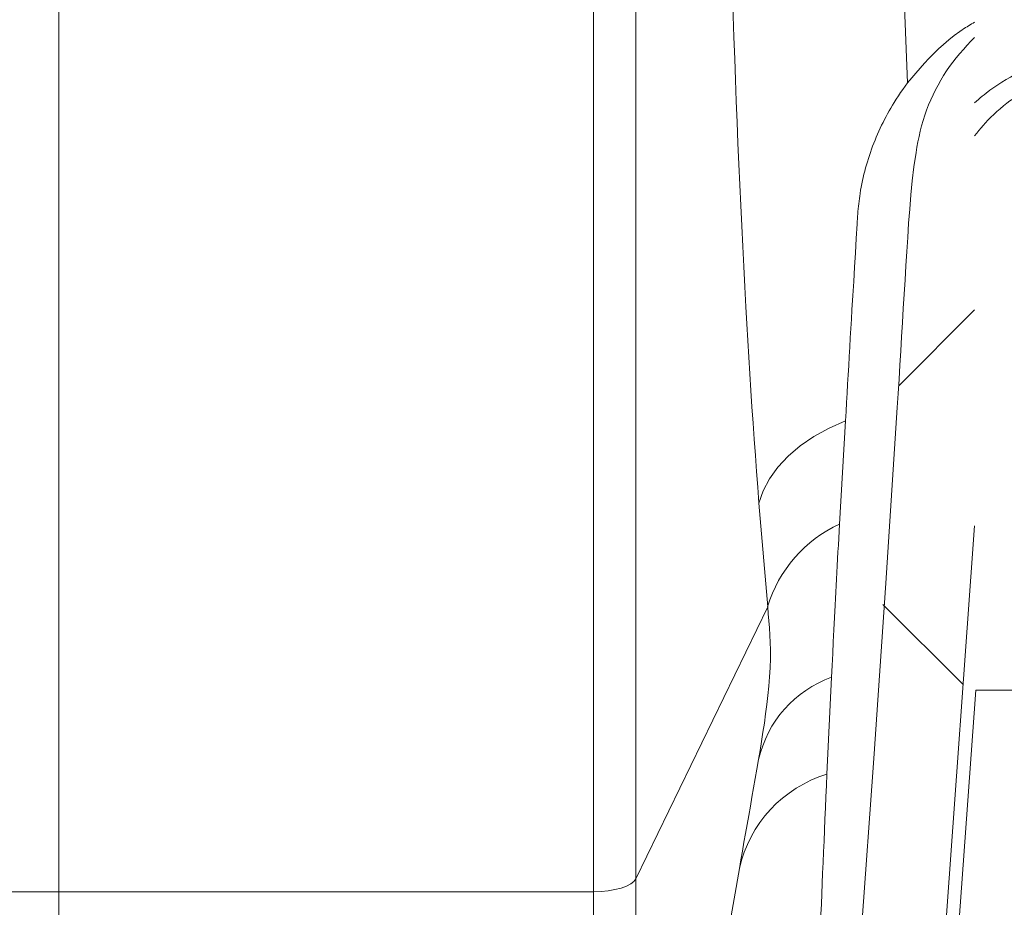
# Model space of a CAD drawing. Extents: x 193 to 943, y 26 to 526.
# Tile 140 of 207: x 371.08 to 373.95, y 89.98 to 92.57. Entities that reach past the tile are written whole.
import ezdxf

# ---------------------------------------------------------------- set-up
doc = ezdxf.new("R2010")
doc.units = 0
doc.layers.get('0').update_dxf_attribs({"lineweight": 25})
doc.layers.add('KG4_HLS_SYA', color=7, linetype='Continuous', lineweight=25)

# ---------------------------------------------------------------- blocks, each defined once
blk = doc.blocks.new('Spline-A069HW787N', base_point=(373.8632, 92.0449))
at = {"color": 0, "lineweight": -2}
for p, q in [((374.0919, 92.4015), (374.103, 92.4052)), ((374.103, 92.4052), (374.1142, 92.4087)), ((374.1142, 92.4087), (374.1255, 92.4119)), ((374.1255, 92.4119), (374.137, 92.4149)), ((374.137, 92.4149), (374.1485, 92.4176)), ((374.1485, 92.4176), (374.1605, 92.42)), ((374.1605, 92.42), (374.1726, 92.4222)), ((374.1726, 92.4222), (374.1847, 92.4241)), ((374.1847, 92.4241), (374.1969, 92.4257)), ((374.1969, 92.4257), (374.2092, 92.4269)), ((374.2092, 92.4269), (374.2215, 92.4279)), ((374.2215, 92.4279), (374.2342, 92.4286)), ((374.2342, 92.4286), (374.2469, 92.4289)), ((374.2469, 92.4289), (374.2597, 92.4289)), ((374.2597, 92.4289), (374.2724, 92.4286)), ((374.2724, 92.4286), (374.2851, 92.4279)), ((374.2851, 92.4279), (374.2978, 92.427)), ((374.2978, 92.427), (374.3109, 92.4256)), ((374.3109, 92.4256), (374.3239, 92.4239)), ((374.3239, 92.4239), (374.3369, 92.4219)), ((374.3369, 92.4219), (374.3498, 92.4195)), ((374.3498, 92.4195), (374.3626, 92.4167)), ((374.3626, 92.4167), (374.3753, 92.4137)), ((374.3753, 92.4137), (374.3892, 92.4099)), ((374.3892, 92.4099), (374.403, 92.4057)), ((374.403, 92.4057), (374.4166, 92.4011)), ((374.0254, 92.3726), (374.0362, 92.3781)), ((374.0362, 92.3781), (374.0471, 92.3833)), ((374.0471, 92.3833), (374.0582, 92.3883)), ((374.0582, 92.3883), (374.0695, 92.393)), ((374.0695, 92.393), (374.0809, 92.3975)), ((374.0809, 92.3975), (374.0919, 92.4015)), ((374.4166, 92.4011), (374.43, 92.3962)), ((374.43, 92.3962), (374.4432, 92.3909)), ((374.4432, 92.3909), (374.4562, 92.3852)), ((374.4562, 92.3852), (374.4695, 92.3789)), ((374.4695, 92.3789), (374.4825, 92.3723)), ((373.9756, 92.3424), (373.9852, 92.3488)), ((373.9852, 92.3488), (373.9949, 92.355)), ((373.9949, 92.355), (374.0048, 92.361)), ((374.0048, 92.361), (374.0149, 92.3669)), ((374.0149, 92.3669), (374.0254, 92.3726)), ((374.4825, 92.3723), (374.4952, 92.3653)), ((374.4952, 92.3653), (374.5077, 92.358)), ((374.5077, 92.358), (374.5199, 92.3504)), ((374.5199, 92.3504), (374.5317, 92.3425)), ((373.9374, 92.3133), (373.9472, 92.3213)), ((373.9472, 92.3213), (373.9571, 92.329)), ((373.9571, 92.329), (373.9663, 92.3358)), ((373.9663, 92.3358), (373.9756, 92.3424)), ((374.5317, 92.3425), (374.5318, 92.3424)), ((374.5318, 92.3424), (374.532, 92.3423)), ((374.532, 92.3423), (374.5321, 92.3422)), ((374.5321, 92.3422), (374.5322, 92.3421)), ((374.5322, 92.3421), (374.5323, 92.3421)), ((374.5323, 92.3421), (374.5324, 92.342)), ((374.5324, 92.342), (374.5455, 92.3326)), ((374.5455, 92.3326), (374.5582, 92.3229)), ((374.5582, 92.3229), (374.5704, 92.3128)), ((373.91, 92.2882), (373.9188, 92.2968)), ((373.9188, 92.2968), (373.928, 92.3051)), ((373.928, 92.3051), (373.9374, 92.3133)), ((374.5704, 92.3128), (374.5823, 92.3024)), ((374.5823, 92.3024), (374.5937, 92.2917)), ((374.5937, 92.2917), (374.6047, 92.2808)), ((373.8818, 92.2572), (373.8882, 92.2647)), ((373.8882, 92.2647), (373.8947, 92.2721)), ((373.8947, 92.2721), (373.9014, 92.2794)), ((373.9014, 92.2794), (373.91, 92.2882)), ((374.6047, 92.2808), (374.6156, 92.2691)), ((374.6156, 92.2691), (374.6261, 92.2571)), ((373.8632, 92.2345), (373.8693, 92.2421)), ((373.8693, 92.2421), (373.8755, 92.2497)), ((373.8755, 92.2497), (373.8818, 92.2572)), ((374.6261, 92.2571), (374.6361, 92.2449)), ((374.6361, 92.2449), (374.6457, 92.2325)), ((374.6457, 92.2325), (374.6548, 92.2199)), ((374.6548, 92.2199), (374.6634, 92.207)), ((374.6634, 92.207), (374.6715, 92.1943)), ((374.6715, 92.1943), (374.6791, 92.1814)), ((374.6791, 92.1814), (374.6862, 92.1684)), ((374.6862, 92.1684), (374.6928, 92.1553)), ((374.6928, 92.1553), (374.699, 92.142)), ((374.699, 92.142), (374.7046, 92.1286)), ((374.7046, 92.1286), (374.7098, 92.1148)), ((374.7098, 92.1148), (374.7145, 92.101)), ((374.7145, 92.101), (374.7188, 92.087)), ((374.7188, 92.087), (374.7228, 92.073)), ((374.7228, 92.073), (374.7267, 92.059)), ((374.7267, 92.059), (374.7304, 92.0449))]:
    blk.add_line(p, q, dxfattribs=at)
blk = doc.blocks.new('Spline-A069HW8W7N', base_point=(373.4147, 88.37))
at = {"color": 0, "lineweight": -2}
for p, q in [((373.8632, 92.5215), (373.8522, 92.5099)), ((373.8412, 92.4982), (373.8304, 92.4863)), ((373.8522, 92.5099), (373.8412, 92.4982)), ((373.8198, 92.4743), (373.8096, 92.4621)), ((373.8304, 92.4863), (373.8198, 92.4743)), ((373.7902, 92.4366), (373.7811, 92.4234)), ((373.7997, 92.4495), (373.7902, 92.4366)), ((373.8096, 92.4621), (373.7997, 92.4495)), ((373.7725, 92.4099), (373.7643, 92.3962)), ((373.7811, 92.4234), (373.7725, 92.4099)), ((373.7565, 92.3821), (373.749, 92.3679)), ((373.7643, 92.3962), (373.7565, 92.3821)), ((373.742, 92.3535), (373.7353, 92.3389)), ((373.749, 92.3679), (373.742, 92.3535)), ((373.729, 92.3242), (373.7232, 92.3092)), ((373.7353, 92.3389), (373.729, 92.3242)), ((373.7178, 92.2942), (373.7129, 92.2789)), ((373.7232, 92.3092), (373.7178, 92.2942)), ((373.7085, 92.2635), (373.7046, 92.248)), ((373.7129, 92.2789), (373.7085, 92.2635)), ((373.7011, 92.2324), (373.6979, 92.2167)), ((373.7046, 92.248), (373.7011, 92.2324)), ((373.6979, 92.2167), (373.695, 92.2009)), ((373.6924, 92.1851), (373.6863, 92.144)), ((373.695, 92.2009), (373.6924, 92.1851)), ((373.6863, 92.144), (373.6814, 92.1029)), ((373.6814, 92.1029), (373.6772, 92.0617)), ((373.6772, 92.0617), (373.6737, 92.0204)), ((373.6737, 92.0204), (373.6707, 91.979)), ((373.6707, 91.979), (373.6679, 91.9377)), ((373.6679, 91.9377), (373.6653, 91.8963)), ((373.6653, 91.8963), (373.6627, 91.8549)), ((373.6627, 91.8549), (373.6601, 91.8135)), ((373.6601, 91.8135), (373.6576, 91.7721)), ((373.6576, 91.7721), (373.6551, 91.7307)), ((373.6551, 91.7307), (373.6526, 91.6893)), ((373.6526, 91.6893), (373.6501, 91.6479)), ((373.6501, 91.6479), (373.6476, 91.6065)), ((373.6476, 91.6065), (373.6451, 91.5651)), ((373.6451, 91.5651), (373.6426, 91.5237)), ((373.6426, 91.5237), (373.64, 91.4824)), ((373.64, 91.4824), (373.6375, 91.441)), ((373.6375, 91.441), (373.6045, 90.9288)), ((373.6045, 90.9288), (373.5692, 90.4169)), ((373.5692, 90.4169), (373.5322, 89.9051)), ((373.5322, 89.9051), (373.4938, 89.3933)), ((373.4938, 89.3933), (373.4544, 88.8817)), ((373.4544, 88.8817), (373.4147, 88.37))]:
    blk.add_line(p, q, dxfattribs=at)
blk = doc.blocks.new('Spline-A069HWAS7N', base_point=(373.6674, 92.3884))
at = {"color": 0, "lineweight": -2}
for p, q in [((373.8198, 92.5385), (373.8367, 92.5498)), ((373.8367, 92.5498), (373.8411, 92.5526)), ((373.8411, 92.5526), (373.8454, 92.5553)), ((373.8454, 92.5553), (373.8499, 92.558)), ((373.8499, 92.558), (373.8543, 92.5607)), ((373.8543, 92.5607), (373.8587, 92.5633)), ((373.8587, 92.5633), (373.8632, 92.566)), ((373.7876, 92.514), (373.8034, 92.5265)), ((373.8034, 92.5265), (373.8198, 92.5385)), ((373.7575, 92.4876), (373.7723, 92.501)), ((373.7723, 92.501), (373.7876, 92.514)), ((373.7299, 92.46), (373.7433, 92.4737)), ((373.7433, 92.4737), (373.7575, 92.4876)), ((373.7043, 92.4318), (373.7169, 92.446)), ((373.7169, 92.446), (373.7299, 92.46)), ((373.6796, 92.4029), (373.6918, 92.4174)), ((373.6918, 92.4174), (373.7043, 92.4318)), ((373.6674, 92.3884), (373.6796, 92.4029))]:
    blk.add_line(p, q, dxfattribs=at)
blk = doc.blocks.new('Spline-A069HWAU7N', base_point=(373.529, 92.0657))
at = {"color": 0, "lineweight": -2}
for p, q in [((373.6607, 92.379), (373.654, 92.3696)), ((373.6674, 92.3884), (373.6607, 92.379)), ((373.6409, 92.3506), (373.6345, 92.341)), ((373.6474, 92.3602), (373.6409, 92.3506)), ((373.654, 92.3696), (373.6474, 92.3602)), ((373.6233, 92.3233), (373.6185, 92.3151)), ((373.6283, 92.3313), (373.6233, 92.3233)), ((373.6345, 92.341), (373.6283, 92.3313)), ((373.6047, 92.2903), (373.6003, 92.2819)), ((373.6092, 92.2987), (373.6047, 92.2903)), ((373.6138, 92.3069), (373.6092, 92.2987)), ((373.6185, 92.3151), (373.6138, 92.3069)), ((373.5918, 92.265), (373.5878, 92.2564)), ((373.596, 92.2735), (373.5918, 92.265)), ((373.6003, 92.2819), (373.596, 92.2735)), ((373.58, 92.2392), (373.5762, 92.2305)), ((373.5838, 92.2478), (373.58, 92.2392)), ((373.5878, 92.2564), (373.5838, 92.2478)), ((373.5656, 92.2038), (373.5623, 92.1948)), ((373.569, 92.2127), (373.5656, 92.2038)), ((373.5726, 92.2216), (373.569, 92.2127)), ((373.5762, 92.2305), (373.5726, 92.2216)), ((373.5561, 92.1768), (373.5532, 92.1678)), ((373.5592, 92.1859), (373.5561, 92.1768)), ((373.5623, 92.1948), (373.5592, 92.1859)), ((373.5476, 92.1495), (373.5451, 92.1404)), ((373.5503, 92.1587), (373.5476, 92.1495)), ((373.5532, 92.1678), (373.5503, 92.1587)), ((373.5404, 92.1221), (373.5382, 92.1127)), ((373.5427, 92.1313), (373.5404, 92.1221)), ((373.5451, 92.1404), (373.5427, 92.1313)), ((373.5343, 92.0939), (373.5325, 92.0845)), ((373.5362, 92.1033), (373.5343, 92.0939)), ((373.5382, 92.1127), (373.5362, 92.1033)), ((373.5307, 92.0751), (373.529, 92.0657)), ((373.5325, 92.0845), (373.5307, 92.0751))]:
    blk.add_line(p, q, dxfattribs=at)
blk = doc.blocks.new('Spline-A069HWAW7N', base_point=(373.4864, 91.4027))
at = {"color": 0, "lineweight": -2}
for p, q in [((373.528, 92.0582), (373.529, 92.0657)), ((373.5241, 92.0286), (373.525, 92.036)), ((373.525, 92.036), (373.5259, 92.0434)), ((373.5259, 92.0434), (373.5269, 92.0508)), ((373.5269, 92.0508), (373.528, 92.0582)), ((373.5216, 91.9991), (373.5221, 92.0065)), ((373.5221, 92.0065), (373.5227, 92.0138)), ((373.5227, 92.0138), (373.5234, 92.0212)), ((373.5234, 92.0212), (373.5241, 92.0286)), ((373.5179, 91.935), (373.5203, 91.9772)), ((373.5203, 91.9772), (373.5207, 91.9845)), ((373.5207, 91.9845), (373.5212, 91.9918)), ((373.5212, 91.9918), (373.5216, 91.9991)), ((373.5155, 91.8931), (373.5179, 91.935)), ((373.513, 91.8512), (373.5155, 91.8931)), ((373.5104, 91.8095), (373.513, 91.8512)), ((373.5079, 91.768), (373.5104, 91.8095)), ((373.5054, 91.7266), (373.5079, 91.768)), ((373.5037, 91.6992), (373.5054, 91.7266)), ((373.5021, 91.6719), (373.5037, 91.6992)), ((373.5005, 91.6447), (373.5021, 91.6719)), ((373.4989, 91.6175), (373.5005, 91.6447)), ((373.4974, 91.5904), (373.4989, 91.6175)), ((373.4958, 91.5634), (373.4974, 91.5904)), ((373.4942, 91.5365), (373.4958, 91.5634)), ((373.4926, 91.5097), (373.4942, 91.5365)), ((373.4911, 91.4829), (373.4926, 91.5097)), ((373.4895, 91.4561), (373.4911, 91.4829)), ((373.4864, 91.4027), (373.488, 91.4294)), ((373.488, 91.4294), (373.4895, 91.4561))]:
    blk.add_line(p, q, dxfattribs=at)
blk = doc.blocks.new('Spline-A069HWAY7N', base_point=(373.4457, 90.6545))
at = {"color": 0, "lineweight": -2}
for p, q in [((373.468, 91.0808), (373.4692, 91.1012)), ((373.4658, 91.0401), (373.4669, 91.0604)), ((373.4669, 91.0604), (373.468, 91.0808)), ((373.4646, 91.0199), (373.4658, 91.0401)), ((373.4624, 90.9799), (373.4635, 90.9998)), ((373.4635, 90.9998), (373.4646, 91.0199)), ((373.4614, 90.9603), (373.4624, 90.9799)), ((373.4593, 90.9216), (373.4603, 90.9408)), ((373.4603, 90.9408), (373.4614, 90.9603)), ((373.4583, 90.9026), (373.4593, 90.9216)), ((373.4563, 90.8651), (373.4573, 90.8837)), ((373.4573, 90.8837), (373.4583, 90.9026)), ((373.4544, 90.8288), (373.4563, 90.8651)), ((373.4526, 90.7931), (373.4544, 90.8288)), ((373.4508, 90.758), (373.4526, 90.7931)), ((373.4491, 90.7232), (373.4508, 90.758)), ((373.4474, 90.6888), (373.4491, 90.7232)), ((373.4457, 90.6545), (373.4474, 90.6888))]:
    blk.add_line(p, q, dxfattribs=at)
blk = doc.blocks.new('Spline-A069HWB07N', base_point=(373.3927, 89.1738))
at = {"color": 0, "lineweight": -2}
for p, q in [((373.4309, 90.3385), (373.4324, 90.3714)), ((373.4295, 90.3056), (373.4309, 90.3385)), ((373.428, 90.2729), (373.4295, 90.3056)), ((373.4266, 90.2404), (373.428, 90.2729)), ((373.4252, 90.2081), (373.4266, 90.2404)), ((373.4238, 90.1762), (373.4252, 90.2081)), ((373.4224, 90.1446), (373.4238, 90.1762)), ((373.4211, 90.1134), (373.4224, 90.1446)), ((373.4198, 90.0826), (373.4211, 90.1134)), ((373.4186, 90.0521), (373.4198, 90.0826)), ((373.4174, 90.022), (373.4186, 90.0521)), ((373.4161, 89.9922), (373.4174, 90.022)), ((373.415, 89.9629), (373.4161, 89.9922)), ((373.4138, 89.9339), (373.415, 89.9629)), ((373.4127, 89.9052), (373.4138, 89.9339)), ((373.4116, 89.8769), (373.4127, 89.9052)), ((373.4096, 89.8212), (373.4106, 89.8489)), ((373.4106, 89.8489), (373.4116, 89.8769)), ((373.4085, 89.7939), (373.4096, 89.8212)), ((373.4076, 89.7669), (373.4085, 89.7939)), ((373.4066, 89.7403), (373.4076, 89.7669)), ((373.4057, 89.7141), (373.4066, 89.7403)), ((373.4048, 89.6882), (373.4057, 89.7141)), ((373.404, 89.6626), (373.4048, 89.6882)), ((373.4032, 89.6381), (373.404, 89.6626)), ((373.4024, 89.6138), (373.4032, 89.6381)), ((373.4009, 89.5664), (373.4017, 89.5899)), ((373.4017, 89.5899), (373.4024, 89.6138)), ((373.4002, 89.5432), (373.4009, 89.5664)), ((373.3996, 89.5203), (373.4002, 89.5432)), ((373.3989, 89.4979), (373.3996, 89.5203)), ((373.3978, 89.454), (373.3983, 89.4758)), ((373.3983, 89.4758), (373.3989, 89.4979)), ((373.3972, 89.4326), (373.3978, 89.454)), ((373.3967, 89.4116), (373.3972, 89.4326)), ((373.3958, 89.3707), (373.3962, 89.3909)), ((373.3962, 89.3909), (373.3967, 89.4116)), ((373.3953, 89.3509), (373.3958, 89.3707)), ((373.3946, 89.3124), (373.3949, 89.3314)), ((373.3949, 89.3314), (373.3953, 89.3509)), ((373.3942, 89.2937), (373.3946, 89.3124)), ((373.3937, 89.2579), (373.3939, 89.2756)), ((373.3939, 89.2756), (373.3942, 89.2937)), ((373.3935, 89.2406), (373.3937, 89.2579)), ((373.3931, 89.2069), (373.3933, 89.2236)), ((373.3933, 89.2236), (373.3935, 89.2406)), ((373.3927, 89.1738), (373.3929, 89.1903)), ((373.3929, 89.1903), (373.3931, 89.2069))]:
    blk.add_line(p, q, dxfattribs=at)
blk = doc.blocks.new('Spline-A069HWB67N', base_point=(373.1768, 90.096))
at = {"color": 0, "lineweight": -2}
for p, q in [((373.2281, 90.3866), (373.2329, 90.4141)), ((373.2232, 90.3593), (373.2281, 90.3866)), ((373.2184, 90.332), (373.2232, 90.3593)), ((373.2137, 90.3049), (373.2184, 90.332)), ((373.2089, 90.278), (373.2137, 90.3049)), ((373.1996, 90.225), (373.2042, 90.2513)), ((373.2042, 90.2513), (373.2089, 90.278)), ((373.195, 90.1989), (373.1996, 90.225)), ((373.1904, 90.173), (373.195, 90.1989)), ((373.1859, 90.1472), (373.1904, 90.173)), ((373.1813, 90.1216), (373.1859, 90.1472)), ((373.1768, 90.096), (373.1813, 90.1216))]:
    blk.add_line(p, q, dxfattribs=at)
blk = doc.blocks.new('Spline-A069HXRS7N', base_point=(373.8632, 92.5578))
at = {"color": 0, "lineweight": -2}
for p, q in [((374.8502, 92.9629), (374.8579, 92.9814)), ((374.8579, 92.9814), (374.8654, 93)), ((374.8423, 92.9444), (374.8502, 92.9629)), ((374.8254, 92.908), (374.8341, 92.9261)), ((374.8341, 92.9261), (374.8423, 92.9444)), ((374.8161, 92.8902), (374.8254, 92.908)), ((374.795, 92.8549), (374.8059, 92.8724)), ((374.8059, 92.8724), (374.8161, 92.8902)), ((374.7714, 92.821), (374.7835, 92.8378)), ((374.7835, 92.8378), (374.795, 92.8549)), ((374.7587, 92.8045), (374.7714, 92.821)), ((374.7323, 92.7732), (374.7455, 92.7884)), ((374.7455, 92.7884), (374.7587, 92.8045)), ((374.7043, 92.7439), (374.7185, 92.7584)), ((374.7185, 92.7584), (374.7323, 92.7732)), ((374.6745, 92.7162), (374.6896, 92.7299)), ((374.6896, 92.7299), (374.7043, 92.7439)), ((374.6433, 92.6906), (374.6589, 92.703)), ((374.6589, 92.703), (374.6745, 92.7162)), ((373.8632, 92.6914), (373.8767, 92.6819)), ((373.8767, 92.6819), (373.8904, 92.6724)), ((373.8904, 92.6724), (373.9041, 92.6631)), ((374.5938, 92.6562), (374.6107, 92.6672)), ((374.6107, 92.6672), (374.6272, 92.6787)), ((374.6272, 92.6787), (374.6433, 92.6906)), ((373.9041, 92.6631), (373.918, 92.654)), ((373.918, 92.654), (373.9322, 92.6452)), ((373.9322, 92.6452), (373.9466, 92.6368)), ((373.9466, 92.6368), (373.9601, 92.6295)), ((374.5415, 92.6266), (374.5588, 92.6357)), ((374.5588, 92.6357), (374.5765, 92.6457)), ((374.5765, 92.6457), (374.5938, 92.6562)), ((373.9601, 92.6295), (373.9738, 92.6225)), ((373.9738, 92.6225), (373.9878, 92.6159)), ((373.9878, 92.6159), (374.002, 92.6096)), ((374.002, 92.6096), (374.0164, 92.6037)), ((374.4876, 92.6024), (374.5059, 92.6099)), ((374.5059, 92.6099), (374.5238, 92.618)), ((374.5238, 92.618), (374.5415, 92.6266)), ((374.0164, 92.6037), (374.0309, 92.5981)), ((374.0309, 92.5981), (374.046, 92.5927)), ((374.046, 92.5927), (374.0612, 92.5877)), ((374.0612, 92.5877), (374.0766, 92.583)), ((374.0766, 92.583), (374.0921, 92.5787)), ((374.0921, 92.5787), (374.1077, 92.5748)), ((374.4058, 92.5762), (374.417, 92.5791)), ((374.417, 92.5791), (374.4282, 92.5822)), ((374.4282, 92.5822), (374.4393, 92.5855)), ((374.4393, 92.5855), (374.4503, 92.589)), ((374.4503, 92.589), (374.4691, 92.5954)), ((374.4691, 92.5954), (374.4876, 92.6024)), ((374.1077, 92.5748), (374.1235, 92.5713)), ((374.1235, 92.5713), (374.1389, 92.5682)), ((374.1389, 92.5682), (374.1545, 92.5656)), ((374.1545, 92.5656), (374.1701, 92.5633)), ((374.1701, 92.5633), (374.1857, 92.5614)), ((374.1857, 92.5614), (374.2015, 92.5599)), ((374.2015, 92.5599), (374.2172, 92.5588)), ((374.2172, 92.5588), (374.2335, 92.5581)), ((374.2335, 92.5581), (374.2498, 92.5578)), ((374.2498, 92.5578), (374.2661, 92.5579)), ((374.2661, 92.5579), (374.2824, 92.5584)), ((374.2824, 92.5584), (374.2986, 92.5594)), ((374.2986, 92.5594), (374.3148, 92.5607)), ((374.3148, 92.5607), (374.3263, 92.5619)), ((374.3263, 92.5619), (374.3377, 92.5634)), ((374.3377, 92.5634), (374.3491, 92.565)), ((374.3491, 92.565), (374.3605, 92.5668)), ((374.3605, 92.5668), (374.3718, 92.5688)), ((374.3718, 92.5688), (374.3831, 92.5711)), ((374.3831, 92.5711), (374.3944, 92.5736)), ((374.3944, 92.5736), (374.4058, 92.5762))]:
    blk.add_line(p, q, dxfattribs=at)
blk = doc.blocks.new('Spline-A069HXRU7N', base_point=(373.8632, 92.0119))
at = {"color": 0, "lineweight": -2}
for p, q in [((374.1144, 92.4635), (374.1004, 92.4599)), ((374.1285, 92.4668), (374.1144, 92.4635)), ((374.1427, 92.4698), (374.1285, 92.4668)), ((374.157, 92.4724), (374.1427, 92.4698)), ((374.1714, 92.4746), (374.157, 92.4724)), ((374.1859, 92.4765), (374.1714, 92.4746)), ((374.2004, 92.478), (374.1859, 92.4765)), ((374.2149, 92.4792), (374.2004, 92.478)), ((374.2305, 92.48), (374.2149, 92.4792)), ((374.2461, 92.4804), (374.2305, 92.48)), ((374.2617, 92.4804), (374.2461, 92.4804)), ((374.2773, 92.48), (374.2617, 92.4804)), ((374.2928, 92.4791), (374.2773, 92.48)), ((374.3084, 92.4778), (374.2928, 92.4791)), ((374.3239, 92.4762), (374.3084, 92.4778)), ((374.3393, 92.4741), (374.3239, 92.4762)), ((374.3546, 92.4717), (374.3393, 92.4741)), ((374.3699, 92.4688), (374.3546, 92.4717)), ((374.385, 92.4655), (374.3699, 92.4688)), ((374.4001, 92.4618), (374.385, 92.4655)), ((374.0322, 92.4367), (374.0188, 92.4311)), ((374.0457, 92.4421), (374.0322, 92.4367)), ((374.0591, 92.447), (374.0457, 92.4421)), ((374.0727, 92.4517), (374.0591, 92.447)), ((374.0865, 92.456), (374.0727, 92.4517)), ((374.1004, 92.4599), (374.0865, 92.456)), ((374.4172, 92.4571), (374.4001, 92.4618)), ((374.4341, 92.4519), (374.4172, 92.4571)), ((374.4508, 92.4461), (374.4341, 92.4519)), ((374.4673, 92.4399), (374.4508, 92.4461)), ((374.4835, 92.4332), (374.4673, 92.4399)), ((373.9674, 92.4054), (373.955, 92.3982)), ((373.98, 92.4122), (373.9674, 92.4054)), ((373.9928, 92.4188), (373.98, 92.4122)), ((374.0057, 92.4251), (373.9928, 92.4188)), ((374.0188, 92.4311), (374.0057, 92.4251)), ((374.4995, 92.426), (374.4835, 92.4332)), ((374.5152, 92.4185), (374.4995, 92.426)), ((374.5306, 92.4105), (374.5152, 92.4185)), ((374.5458, 92.402), (374.5306, 92.4105)), ((373.9309, 92.3832), (373.9193, 92.3753)), ((373.9429, 92.3908), (373.9309, 92.3832)), ((373.955, 92.3982), (373.9429, 92.3908)), ((374.5606, 92.3932), (374.5458, 92.402)), ((374.5751, 92.384), (374.5606, 92.3932)), ((374.5892, 92.3744), (374.5751, 92.384)), ((373.8853, 92.3495), (373.8798, 92.3448)), ((373.891, 92.3541), (373.8853, 92.3495)), ((373.8967, 92.3586), (373.891, 92.3541)), ((373.9078, 92.3671), (373.8967, 92.3586)), ((373.9193, 92.3753), (373.9078, 92.3671)), ((374.6052, 92.3628), (374.5892, 92.3744)), ((374.6206, 92.3508), (374.6052, 92.3628)), ((374.6355, 92.3383), (374.6206, 92.3508)), ((373.8687, 92.3354), (373.8632, 92.3307)), ((373.8742, 92.3401), (373.8687, 92.3354)), ((373.8798, 92.3448), (373.8742, 92.3401)), ((374.65, 92.3254), (374.6355, 92.3383)), ((374.6639, 92.3121), (374.65, 92.3254)), ((374.6773, 92.2984), (374.6639, 92.3121)), ((374.6902, 92.2844), (374.6773, 92.2984)), ((374.7026, 92.2701), (374.6902, 92.2844)), ((374.7145, 92.2554), (374.7026, 92.2701)), ((374.7258, 92.2405), (374.7145, 92.2554)), ((374.7367, 92.2253), (374.7258, 92.2405)), ((374.747, 92.2099), (374.7367, 92.2253)), ((374.7568, 92.1942), (374.747, 92.2099)), ((374.766, 92.1784), (374.7568, 92.1942)), ((374.7747, 92.1624), (374.766, 92.1784)), ((374.7827, 92.1461), (374.7747, 92.1624)), ((374.7902, 92.1298), (374.7827, 92.1461)), ((374.797, 92.1132), (374.7902, 92.1298)), ((374.8032, 92.0966), (374.797, 92.1132)), ((374.8088, 92.0798), (374.8032, 92.0966)), ((374.814, 92.0629), (374.8088, 92.0798)), ((374.8189, 92.0459), (374.814, 92.0629)), ((374.8235, 92.0289), (374.8189, 92.0459)), ((374.828, 92.0119), (374.8235, 92.0289))]:
    blk.add_line(p, q, dxfattribs=at)
blk = doc.blocks.new('Kreis-A069HXXQ7N', base_point=(373.1768, 90.096))
at = {"color": 0, "lineweight": -2}
blk.add_ellipse((373.5411, 90.0142), major_axis=(-0.1087, 0.3572), ratio=1, start_param=0, end_param=1.05439, dxfattribs=at)
blk = doc.blocks.new('Kreis-A069HXY27N', base_point=(373.2329, 90.4141))
at = {"color": 0, "lineweight": -2}
blk.add_ellipse((373.5593, 90.3395), major_axis=(-0.1136, 0.3149), ratio=1, start_param=0, end_param=1.000144, dxfattribs=at)
blk = doc.blocks.new('Kreis-A069HXY67N', base_point=(373.2595, 90.8601))
at = {"color": 0, "lineweight": -2}
blk.add_ellipse((373.6311, 90.7487), major_axis=(-0.162, 0.3526), ratio=1, start_param=0, end_param=0.848939, dxfattribs=at)
blk = doc.blocks.new('Spline-A069HXY87N', base_point=(373.2329, 90.4141))
at = {"color": 0, "lineweight": -2}
for p, q in [((373.2613, 90.8395), (373.2595, 90.8601)), ((373.2631, 90.8188), (373.2613, 90.8395)), ((373.2647, 90.7981), (373.2631, 90.8188)), ((373.266, 90.7772), (373.2647, 90.7981)), ((373.267, 90.756), (373.266, 90.7772)), ((373.2675, 90.7346), (373.267, 90.756)), ((373.2673, 90.7086), (373.2675, 90.7346)), ((373.2649, 90.6554), (373.2664, 90.6821)), ((373.2664, 90.6821), (373.2673, 90.7086)), ((373.2628, 90.6284), (373.2649, 90.6554)), ((373.2601, 90.6014), (373.2628, 90.6284)), ((373.2571, 90.5744), (373.2601, 90.6014)), ((373.2536, 90.5475), (373.2571, 90.5744)), ((373.2498, 90.5207), (373.2536, 90.5475)), ((373.2458, 90.494), (373.2498, 90.5207)), ((373.2416, 90.4673), (373.2458, 90.494)), ((373.2373, 90.4407), (373.2416, 90.4673)), ((373.2329, 90.4141), (373.2373, 90.4407))]:
    blk.add_line(p, q, dxfattribs=at)
blk = doc.blocks.new('Polylinie-A069HXYA7N', base_point=(372.7516, 90.0285))
at = {"color": 0, "lineweight": -2}
for p, q in [((372.8473, 90.0448), (372.8598, 90.0512)), ((372.8598, 90.0512), (372.869, 90.0584)), ((372.869, 90.0584), (372.8746, 90.0661)), ((372.7515, 90.0285), (372.7733, 90.0292)), ((372.7733, 90.0292), (372.7943, 90.0313)), ((372.7943, 90.0313), (372.814, 90.0346)), ((372.814, 90.0346), (372.8319, 90.0391)), ((372.8319, 90.0391), (372.8473, 90.0448))]:
    blk.add_line(p, q, dxfattribs=at)
blk = doc.blocks.new('Polylinie-A069HXYC7N', base_point=(373.2337, 91.162))
at = {"color": 0, "lineweight": -2}
for p, q in [((373.4385, 91.3813), (373.4864, 91.4027)), ((373.3943, 91.3567), (373.4385, 91.3813)), ((373.3543, 91.3292), (373.3943, 91.3567)), ((373.3191, 91.2992), (373.3543, 91.3292)), ((373.289, 91.2671), (373.3191, 91.2992)), ((373.2646, 91.2332), (373.289, 91.2671)), ((373.2461, 91.198), (373.2646, 91.2332)), ((373.2337, 91.162), (373.2461, 91.198))]:
    blk.add_line(p, q, dxfattribs=at)
blk = doc.blocks.new('Spline-A069HXYE7N', base_point=(373.1362, 91.162))
at = {"color": 0, "lineweight": -2}
for p, q in [((373.1364, 93.9976), (373.1362, 94.0675)), ((373.1366, 93.9277), (373.1364, 93.9976)), ((373.1368, 93.8579), (373.1366, 93.9277)), ((373.1371, 93.7882), (373.1368, 93.8579)), ((373.1375, 93.7187), (373.1371, 93.7882)), ((373.138, 93.6495), (373.1375, 93.7187)), ((373.1385, 93.5804), (373.138, 93.6495)), ((373.1392, 93.5116), (373.1385, 93.5804)), ((373.1401, 93.4431), (373.1392, 93.5116)), ((373.141, 93.3748), (373.1401, 93.4431)), ((373.142, 93.3068), (373.141, 93.3748)), ((373.1431, 93.2391), (373.142, 93.3068)), ((373.1443, 93.1716), (373.1431, 93.2391)), ((373.1456, 93.1044), (373.1443, 93.1716)), ((373.147, 93.0375), (373.1456, 93.1044)), ((373.1484, 92.9708), (373.147, 93.0375)), ((373.15, 92.9045), (373.1484, 92.9708)), ((373.1517, 92.8384), (373.15, 92.9045)), ((373.1534, 92.7744), (373.1517, 92.8384)), ((373.1552, 92.7108), (373.1534, 92.7744)), ((373.1571, 92.6475), (373.1552, 92.7108)), ((373.159, 92.5844), (373.1571, 92.6475)), ((373.1611, 92.5217), (373.159, 92.5844)), ((373.1633, 92.4592), (373.1611, 92.5217)), ((373.1655, 92.3971), (373.1633, 92.4592)), ((373.1678, 92.3352), (373.1655, 92.3971)), ((373.1703, 92.2736), (373.1678, 92.3352)), ((373.1728, 92.2124), (373.1703, 92.2736)), ((373.1754, 92.1516), (373.1728, 92.2124)), ((373.178, 92.091), (373.1754, 92.1516)), ((373.1808, 92.0309), (373.178, 92.091)), ((373.1837, 91.9711), (373.1808, 92.0309)), ((373.1866, 91.9116), (373.1837, 91.9711)), ((373.1897, 91.8526), (373.1866, 91.9116)), ((373.1928, 91.7938), (373.1897, 91.8526)), ((373.196, 91.7354), (373.1928, 91.7938)), ((373.1988, 91.686), (373.196, 91.7354)), ((373.2016, 91.6368), (373.1988, 91.686)), ((373.2046, 91.5879), (373.2016, 91.6368)), ((373.2075, 91.5393), (373.2046, 91.5879)), ((373.2106, 91.4911), (373.2075, 91.5393)), ((373.2137, 91.4432), (373.2106, 91.4911)), ((373.2169, 91.3958), (373.2137, 91.4432)), ((373.2202, 91.3487), (373.2169, 91.3958)), ((373.2235, 91.3018), (373.2202, 91.3487)), ((373.2269, 91.2551), (373.2235, 91.3018)), ((373.2303, 91.2085), (373.2269, 91.2551)), ((373.2337, 91.162), (373.2303, 91.2085))]:
    blk.add_line(p, q, dxfattribs=at)
blk = doc.blocks.new('DWG-Schraffur-A069I17G7N')
at = {"color": 0, "lineweight": -2}
for p, q in [((373.6417, 91.5048), (373.8632, 91.7262)), ((373.8296, 90.6328), (373.5958, 90.8665)), ((373.4665, 89.0845), (373.7368, 89.3548)), ((373.6777, 88.5396), (373.4439, 88.7733)), ((371.9433, 88.029), (371.6933, 88.279)), ((372.411, 88.029), (372.661, 88.279))]:
    blk.add_line(p, q, dxfattribs=at)

msp = doc.modelspace()

# ---------------------------------------------------------------- linework, layer by layer
at = {"layer": 'KG4_HLS_SYA', "color": 8, "linetype": 'Continuous', "lineweight": 9, "ltscale": 0.13, "true_color": 0x808080}
for p, q in [((371.1912, 90.0285), (371.1912, 115.9449)), ((372.7515, 90.0285), (372.7515, 115.9449)), ((372.8746, 115.911), (372.8746, 90.0661)), ((373.6506, 92.8142), (373.6674, 92.3884)), ((373.4692, 91.1012), (373.4864, 91.4027)), ((373.2595, 90.8601), (373.2337, 91.162)), ((373.8632, 91.0962), (373.6539, 88.212)), ((373.2595, 90.8601), (372.8746, 90.0661)), ((373.4324, 90.3714), (373.4457, 90.6545)), ((372.9454, 88.7833), (373.1768, 90.096)), ((372.8746, 90.0661), (372.8746, 88.3823)), ((371.1912, 90.0285), (369.5679, 90.0285)), ((371.1912, 88.279), (371.1912, 90.0285)), ((372.7515, 90.0285), (371.1912, 90.0285)), ((372.7515, 88.279), (372.7515, 90.0285))]:
    msp.add_line(p, q, dxfattribs=at)
at = {"layer": 'KG4_HLS_SYA', "color": 7, "linetype": 'Continuous', "lineweight": 9, "ltscale": 0.13}
for p, q in [((373.6854, 88.1217), (373.8664, 90.6164)), ((373.8664, 90.6164), (374.641, 90.6164))]:
    msp.add_line(p, q, dxfattribs=at)

# ---------------------------------------------------------------- block references
at = {"layer": 'KG4_HLS_SYA', "color": 8, "linetype": 'Continuous', "lineweight": 9, "ltscale": 0.13, "true_color": 0x808080}
for name, p in [('Spline-A069HXYE7N', (373.1362, 91.162)), ('Spline-A069HXRS7N', (373.8632, 92.5578)), ('Spline-A069HWAS7N', (373.6674, 92.3884)), ('Spline-A069HW8W7N', (373.4147, 88.37)), ('Spline-A069HXRU7N', (373.8632, 92.0119)), ('Spline-A069HW787N', (373.8632, 92.0449)), ('Spline-A069HWAU7N', (373.529, 92.0657)), ('Spline-A069HWAW7N', (373.4864, 91.4027)), ('DWG-Schraffur-A069I17G7N', (0, 0)), ('Polylinie-A069HXYC7N', (373.2337, 91.162)), ('Kreis-A069HXY67N', (373.2595, 90.8601)), ('Spline-A069HWAY7N', (373.4457, 90.6545)), ('Spline-A069HXY87N', (373.2329, 90.4141)), ('Kreis-A069HXY27N', (373.2329, 90.4141)), ('Spline-A069HWB67N', (373.1768, 90.096)), ('Kreis-A069HXXQ7N', (373.1768, 90.096)), ('Spline-A069HWB07N', (373.3927, 89.1738)), ('Polylinie-A069HXYA7N', (372.7516, 90.0285))]:
    msp.add_blockref(name, p, dxfattribs=at)

doc.saveas('drawing.dxf')
